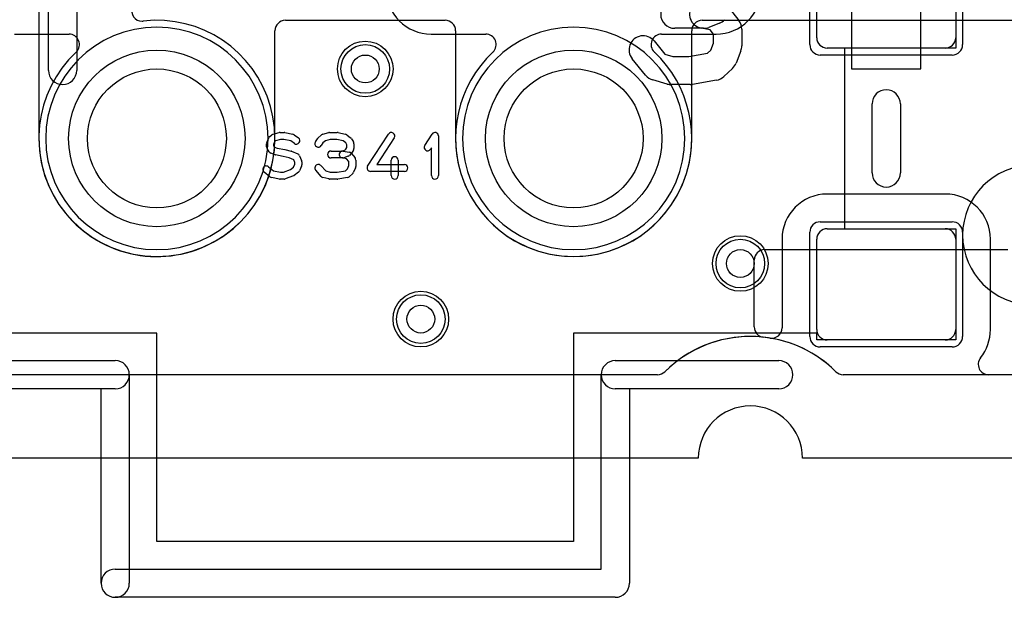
# Model space of a CAD drawing. Extents: x 0 to 20.5, y -1 to 20.
# Tile 2 of 28: x 4.1 to 11.2, y -1 to 3.2. Entities that reach past the tile are written whole.
import ezdxf

# ---------------------------------------------------------------- set-up
doc = ezdxf.new("R2010")
doc.units = 0
for name, color, linetype in [('Hole', 1, 'CONTINUOUS'), ('L1', 3, 'CONTINUOUS'), ('L2', 3, 'CONTINUOUS'), ('L3', 3, 'CONTINUOUS'), ('L4', 3, 'CONTINUOUS'), ('MetalMask-A', 176, 'CONTINUOUS'), ('Outline', 7, 'CONTINUOUS'), ('PartsArea-A', 111, 'CONTINUOUS'), ('PartsSilk-A', 221, 'CONTINUOUS'), ('Resist-A', 2, 'CONTINUOUS'), ('Resist-B', 2, 'CONTINUOUS'), ('Silk-A', 140, 'CONTINUOUS')]:
    doc.layers.add(name, color=color, linetype=linetype)

msp = doc.modelspace()

# ---------------------------------------------------------------- linework, layer by layer
at = {"layer": 'Hole'}
for centre, radius in [((6.6, 2.8), 0.1), ((5.1, 2.3), 0.5), ((8.1, 2.3), 0.5), ((9.3, 1.4), 0.1), ((7, 1), 0.1)]:
    msp.add_circle(centre, radius, dxfattribs=at)
at = {"layer": 'L1'}
for p, q in [((10.1, 3.9), (10.1, 2.8)), ((10.6, 2.8), (10.6, 3.9)), ((9.85, 3.025), (9.85, 3.675)), ((10.85, 3.675), (10.85, 3.025)), ((4.075, 3.04996), (4.46744, 3.04996)), ((7.075, 3.04996), (7.46744, 3.04996)), ((8.73256, 3.04996), (9.125, 3.04996)), ((10.775, 2.95), (9.925, 2.95)), ((10.1, 2.8), (10.6, 2.8)), ((10.775, 1.90004), (9.925, 1.90004)), ((9.925, 1.65), (10.775, 1.65)), ((9.59996, 1.575), (9.59996, 0.93769)), ((9.85, 0.925), (9.85, 1.575)), ((10.85, 1.575), (10.85, 0.925)), ((11.10004, 0.925), (11.10004, 1.575)), ((9.47497, 1.5), (11.22503, 1.5)), ((9.4, 0.94445), (9.4, 1.42503)), ((10.775, 0.85), (9.925, 0.85)), ((8.70401, 0.6), (3.5873, 0.6)), ((11.22503, 0.6), (10.04099, 0.6)), ((17.75652, 0.6), (11.0873, 0.6))]:
    msp.add_line(p, q, dxfattribs=at)
for centre in [(6.6, 2.8), (9.3, 1.4), (7, 1)]:
    msp.add_circle(centre, 0.2, dxfattribs=at)
for centre, radius, start, end in [((7.075, 3.375), 0.32504, 180, -90), ((9.125, 3.375), 0.32504, -90, 0), ((4.99332, 3.21887), 0.075, 161.562635, -90), ((5.1, 2.3), 0.85004, 133.142309, 96.6223), ((4.99332, 3.21884), 0.07497, -90, -83.374547), ((4.46744, 2.97496), 0.075, -45, 90), ((7.46744, 2.97496), 0.075, -45, 90), ((8.73256, 2.97496), 0.075, 90, -135), ((9.925, 3.025), 0.075, 180, -90), ((10.775, 3.025), 0.075, -90, 0), ((4.46746, 2.97494), 0.07497, -46.853883, -45), ((8.1, 2.3), 0.85004, 133.142309, 46.857691), ((7.46746, 2.97494), 0.07497, -46.853883, -45), ((8.73254, 2.97494), 0.07497, -135, -133.146117), ((9.925, 1.575), 0.32504, 90, 180), ((10.775, 1.575), 0.32504, 0, 90), ((9.925, 1.575), 0.075, 90, 180), ((10.775, 1.575), 0.075, 0, 90), ((9.47497, 1.42503), 0.07497, 90, 180), ((9.475, 0.94445), 0.075, 180, -96.192551), ((9.52496, 0.93769), 0.075, -99.237521, 0), ((9.925, 0.925), 0.075, 180, -90), ((10.775, 0.925), 0.075, -90, 0), ((10.775, 0.925), 0.32504, -38.677702, 0), ((9.37249, 0), 0.875, 80.764604, 134.723113), ((9.3725, 0), 0.875, 45.277813, 83.805878), ((11.0873, 0.675), 0.075, 141.322295, -90), ((8.70402, 0.67497), 0.07497, -90.007642, -45.281018), ((10.04099, 0.675), 0.075, -134.724516, -90)]:
    msp.add_arc(centre, radius, start, end, dxfattribs=at)
at = {"layer": 'L2'}
for p, q in [((8.70401, 0.6), (1.1, 0.6)), ((17.75653, 0.6), (10.04099, 0.6))]:
    msp.add_line(p, q, dxfattribs=at)
for centre in [(6.6, 2.8), (9.3, 1.4), (7, 1)]:
    msp.add_circle(centre, 0.2, dxfattribs=at)
for centre, radius, start, end in [((5.1, 2.3), 0.80004, 90, -90), ((5.1, 2.3), 0.80004, -90, 90), ((8.1, 2.3), 0.80004, 90, -90), ((8.1, 2.3), 0.80004, -90, 90), ((9.3725, 0), 0.875, 45.277813, 134.722186), ((8.70401, 0.675), 0.075, -90, -45.275484), ((10.04099, 0.675), 0.075, -134.724516, -90)]:
    msp.add_arc(centre, radius, start, end, dxfattribs=at)
at = {"layer": 'L3'}
for p, q in [((8.70401, 0.6), (1.1, 0.6)), ((17.75653, 0.6), (10.04099, 0.6))]:
    msp.add_line(p, q, dxfattribs=at)
for centre in [(6.6, 2.8), (9.3, 1.4), (7, 1)]:
    msp.add_circle(centre, 0.2, dxfattribs=at)
for centre, radius, start, end in [((5.1, 2.3), 0.80004, 90, -90), ((5.1, 2.3), 0.80004, -90, 90), ((8.1, 2.3), 0.80004, 90, -90), ((8.1, 2.3), 0.80004, -90, 90), ((9.3725, 0), 0.875, 45.277813, 134.722186), ((8.70401, 0.675), 0.075, -90, -45.275484), ((10.04099, 0.675), 0.075, -134.724516, -90)]:
    msp.add_arc(centre, radius, start, end, dxfattribs=at)
at = {"layer": 'L4'}
for p, q in [((4.24996, 3.32762), (4.24996, 2.3)), ((6.02501, 3.14996), (7.17499, 3.14996)), ((9.02501, 3.14996), (14.7, 3.14996)), ((5.95004, 2.3), (5.95004, 3.07499)), ((7.24996, 3.07499), (7.24996, 2.3)), ((8.95004, 2.3), (8.95004, 3.07499)), ((8.70401, 0.6), (1.1, 0.6)), ((11.56999, 0.6), (10.04099, 0.6))]:
    msp.add_line(p, q, dxfattribs=at)
for centre in [(6.6, 2.8), (9.3, 1.4), (7, 1)]:
    msp.add_circle(centre, 0.2, dxfattribs=at)
for centre, radius, start, end in [((6.02501, 3.07499), 0.07497, 90, 180), ((7.17499, 3.07499), 0.07497, 0, 90), ((9.02501, 3.07499), 0.07497, 90, 180), ((5.1, 2.3), 0.85004, 180, 0), ((8.1, 2.3), 0.85004, 180, 0), ((11.4, 1.605), 0.5, 90, -90), ((9.3725, 0), 0.875, 45.277813, 134.722186), ((8.70401, 0.675), 0.075, -90, -45.275484), ((10.04099, 0.675), 0.075, -134.724516, -90)]:
    msp.add_arc(centre, radius, start, end, dxfattribs=at)
at = {"layer": 'MetalMask-A'}
for p, q in [((9.85, 3.025), (9.85, 3.675)), ((10.85, 3.675), (10.85, 3.025)), ((10.775, 2.95), (9.925, 2.95)), ((9.925, 1.65), (10.775, 1.65)), ((9.85, 0.925), (9.85, 1.575)), ((10.85, 1.575), (10.85, 0.925)), ((10.775, 0.85), (9.925, 0.85))]:
    msp.add_line(p, q, dxfattribs=at)
for centre, start, end in [((9.925, 3.025), 180, -90), ((10.775, 3.025), -90, 0), ((9.925, 1.575), 90, 180), ((10.775, 1.575), 0, 90), ((9.925, 0.925), 180, -90), ((10.775, 0.925), -90, 0)]:
    msp.add_arc(centre, 0.075, start, end, dxfattribs=at)
at = {"layer": 'Outline'}
for p, q in [((8.9975, 0), (1, 0)), ((18.05, 0), (9.7475, 0))]:
    msp.add_line(p, q, dxfattribs=at)
msp.add_arc((9.3725, 0), 0.375, 0, 180, dxfattribs=at)
at = {"layer": 'PartsArea-A'}
for p, q in [((10.85, 3.75), (10.85, 2.95)), ((10.85, 2.95), (10.05, 2.95)), ((10.05, 2.95), (10.05, 1.65)), ((10.05, 1.65), (10.85, 1.65)), ((10.85, 1.65), (10.85, 0.85)), ((5.1, 0.9), (3.35, 0.9)), ((5.1, -0.6), (5.1, 0.9)), ((9.85, 0.9), (8.1, 0.9)), ((8.1, 0.9), (8.1, -0.6)), ((9.85, 0.85), (9.85, 0.9)), ((10.85, 0.85), (9.85, 0.85)), ((8.1, -0.6), (5.1, -0.6))]:
    msp.add_line(p, q, dxfattribs=at)
at = {"layer": 'PartsSilk-A'}
for p, q in [((4.31973, 2.78892), (4.31973, 3.54965)), ((4.52293, 3.54965), (4.52293, 2.78892)), ((9.21969, 3.23661), (9.28886, 3.1477)), ((9.14871, 3.12895), (9.07263, 3.09931)), ((9.03575, 3.09238), (8.82825, 3.09238)), ((9.08284, 3.08158), (9.01674, 3.09417)), ((9.10707, 3.05044), (9.08284, 3.08158)), ((9.10707, 2.98582), (9.10707, 3.05044)), ((9.31027, 3.08531), (9.31027, 2.96675)), ((8.67869, 3.00138), (8.75537, 2.9075)), ((9.08761, 2.93578), (9.10707, 2.98582)), ((8.75537, 2.9075), (8.81481, 2.89052)), ((8.93027, 2.89052), (9.06417, 2.91347)), ((9.06417, 2.91347), (9.08761, 2.93578)), ((9.30336, 2.92992), (9.26877, 2.841)), ((8.61814, 2.75429), (8.52131, 2.87284)), ((8.81481, 2.89052), (8.93027, 2.89052)), ((9.24414, 2.80425), (9.18189, 2.74498)), ((8.77267, 2.69123), (8.66892, 2.72087)), ((9.129, 2.71842), (8.95609, 2.68878)), ((8.93892, 2.68732), (8.80058, 2.68732)), ((10.2484, 2.0516), (10.2484, 2.5484)), ((10.4516, 2.5484), (10.4516, 2.0516)), ((5.937, 2.33073), (5.98144, 2.34184)), ((5.9875, 2.34259), (6.01528, 2.34259)), ((6.01996, 2.34215), (6.07829, 2.33104)), ((6.29495, 2.33064), (6.33662, 2.34175)), ((6.34306, 2.34259), (6.39861, 2.34259)), ((6.40376, 2.34205), (6.45654, 2.33094)), ((5.8922, 2.27166), (5.90609, 2.30499)), ((5.91355, 2.31489), (5.92744, 2.326)), ((5.94978, 2.27984), (5.94028, 2.25704)), ((5.95442, 2.28355), (5.94978, 2.27984)), ((5.99058, 2.29259), (5.95442, 2.28355)), ((6.01292, 2.29259), (5.99058, 2.29259)), ((6.06343, 2.28297), (6.01292, 2.29259)), ((6.08947, 2.26404), (6.06343, 2.28297)), ((6.08831, 2.3267), (6.11887, 2.30448)), ((6.2413, 2.27529), (6.25519, 2.29751)), ((6.25978, 2.30295), (6.28478, 2.32517)), ((6.31356, 2.28385), (6.29568, 2.26796)), ((6.34634, 2.29259), (6.31356, 2.28385)), ((6.39601, 2.29259), (6.34634, 2.29259)), ((6.44042, 2.28324), (6.39601, 2.29259)), ((6.46023, 2.2674), (6.44042, 2.28324)), ((6.46701, 2.326), (6.49479, 2.30378)), ((6.50037, 2.29751), (6.51426, 2.27529)), ((6.61657, 2.10163), (6.76657, 2.33126)), ((6.80843, 2.30392), (6.68369, 2.11296)), ((7.02763, 2.2497), (7.08041, 2.33118)), ((7.12639, 2.31759), (7.12639, 2.03241)), ((5.89028, 2.23981), (5.89028, 2.26204)), ((5.90797, 2.20434), (5.89408, 2.22656)), ((5.94028, 2.25704), (5.94028, 2.24698)), ((5.94028, 2.24698), (5.94581, 2.23814)), ((5.94581, 2.23814), (5.96648, 2.23062)), ((5.96648, 2.23062), (6.02018, 2.21988)), ((6.02134, 2.21962), (6.06578, 2.20851)), ((6.06934, 2.20734), (6.11379, 2.18882)), ((6.29568, 2.26796), (6.2837, 2.24879)), ((6.35417, 2.20926), (6.4331, 2.20926)), ((6.4331, 2.20926), (6.4543, 2.21697)), ((6.44188, 2.20887), (6.48355, 2.20146)), ((6.4543, 2.21697), (6.45948, 2.22215)), ((6.45948, 2.22215), (6.46806, 2.23587)), ((6.46806, 2.25487), (6.46023, 2.2674)), ((6.46806, 2.23587), (6.46806, 2.25487)), ((6.51426, 2.21545), (6.50037, 2.19323)), ((6.51806, 2.26204), (6.51806, 2.2287)), ((7.07639, 2.23301), (7.06959, 2.22252)), ((7.07639, 2.03241), (7.07639, 2.23301)), ((5.95118, 2.18299), (5.92063, 2.1941)), ((6.00979, 2.17097), (5.95482, 2.18197)), ((6.05184, 2.16046), (6.00979, 2.17097)), ((6.08505, 2.14662), (6.05184, 2.16046)), ((6.09306, 2.12741), (6.08505, 2.14662)), ((6.09306, 2.11519), (6.09306, 2.12741)), ((6.12725, 2.17536), (6.14114, 2.14203)), ((6.14306, 2.13241), (6.14306, 2.11019)), ((6.4375, 2.15926), (6.35417, 2.15926)), ((6.46581, 2.15383), (6.43312, 2.15965)), ((6.4766, 2.17187), (6.44604, 2.16076)), ((6.48194, 2.13447), (6.46581, 2.15383)), ((6.48194, 2.10407), (6.48194, 2.13447)), ((6.49685, 2.1888), (6.48574, 2.17769)), ((6.49838, 2.19285), (6.52615, 2.15952)), ((6.53194, 2.14352), (6.53194, 2.09907)), ((6.7875, 2.03241), (6.7875, 2.14352)), ((6.8375, 2.14352), (6.8375, 2.03241)), ((5.91355, 2.024), (5.87188, 2.05733)), ((5.90312, 2.09637), (5.93994, 2.06692)), ((5.93994, 2.06692), (5.98986, 2.05741)), ((5.98986, 2.05741), (6.01068, 2.05741)), ((6.01068, 2.05741), (6.0616, 2.07681)), ((6.0616, 2.07681), (6.08379, 2.09294)), ((6.08379, 2.09294), (6.09306, 2.11519)), ((6.11887, 2.05663), (6.08831, 2.03441)), ((6.14114, 2.10058), (6.12725, 2.06724)), ((6.28258, 2.02706), (6.24369, 2.0715)), ((6.28131, 2.10442), (6.31519, 2.06571)), ((6.31519, 2.06571), (6.34634, 2.05741)), ((6.34634, 2.05741), (6.39662, 2.05741)), ((6.39662, 2.05741), (6.45691, 2.06705)), ((6.45691, 2.06705), (6.47218, 2.08063)), ((6.47218, 2.08063), (6.48194, 2.10407)), ((6.53002, 2.08946), (6.51614, 2.05613)), ((6.88194, 2.06296), (6.6375, 2.06296)), ((6.68369, 2.11296), (6.88194, 2.11296)), ((5.98282, 2.00785), (5.92449, 2.01896)), ((6.01528, 2.00741), (5.9875, 2.00741)), ((6.08251, 2.03127), (6.02418, 2.00905)), ((6.33662, 2.00825), (6.29495, 2.01936)), ((6.39861, 2.00741), (6.34306, 2.00741)), ((6.47201, 2.01883), (6.40256, 2.00772)), ((6.50967, 2.04705), (6.48467, 2.02483)), ((3.6236, 0.7016), (4.8, 0.7016)), ((8.4, 0.7016), (9.5764, 0.7016)), ((4.9016, 0.6), (4.9016, -0.9)), ((8.2984, -0.7984), (8.2984, 0.6)), ((4.6984, 0.4984), (3.6236, 0.4984)), ((4.6984, -0.9), (4.6984, 0.4984)), ((9.5764, 0.4984), (8.5016, 0.4984)), ((8.5016, 0.4984), (8.5016, -0.9)), ((4.8, -0.7984), (8.2984, -0.7984)), ((8.4, -1.0016), (4.8, -1.0016))]:
    msp.add_line(p, q, dxfattribs=at)
for centre, radius, start, end in [((8.82825, 3.19398), 0.1016, 90, -90), ((9.03575, 3.19398), 0.1016, 79.216493, -100.783283), ((9.11183, 3.22362), 0.1016, -68.715915, -43.031264), ((9.20867, 3.08531), 0.1016, 0, 37.882121), ((9.03575, 3.19398), 0.1016, -90, -68.714614), ((8.6, 2.93711), 0.1016, 39.240206, -140.758526), ((9.20867, 2.96675), 0.1016, -21.253717, 0), ((9.17408, 2.87783), 0.1016, -46.403793, -21.256102), ((4.42133, 2.78892), 0.1016, 180, 0), ((8.69683, 2.81856), 0.1016, -140.759794, -105.943937), ((9.11183, 2.81856), 0.1016, -80.270675, -46.404766), ((8.80058, 2.78892), 0.1016, -105.944621, -90), ((8.93892, 2.78892), 0.1016, -90, -80.272973), ((10.35, 2.5484), 0.1016, 0, 180), ((5.9875, 2.31759), 0.025, 90, 104.030684), ((6.01528, 2.31759), 0.025, 79.211414, 90), ((6.34306, 2.31759), 0.025, 90, 104.92885), ((6.39861, 2.31759), 0.025, 78.110161, 90), ((6.7875, 2.31759), 0.025, -33.149737, 146.846436), ((7.10139, 2.31759), 0.025, 0, 147.066193), ((5.91528, 2.26204), 0.025, 157.373085, 180), ((5.92917, 2.29537), 0.025, 128.666967, 157.373085), ((5.94306, 2.30648), 0.025, 104.030684, 128.666967), ((6.07361, 2.30648), 0.025, 53.982737, 79.211414), ((6.10417, 2.28426), 0.025, -126.017263, 53.979316), ((6.2625, 2.26204), 0.025, 147.994617, -32.010019), ((6.27639, 2.28426), 0.025, 131.627831, 147.989981), ((6.30139, 2.30648), 0.025, 104.925513, 131.630694), ((6.45139, 2.30648), 0.025, 51.333033, 78.112983), ((6.47917, 2.28426), 0.025, 32.005383, 51.345223), ((6.49306, 2.26204), 0.025, 0, 32.010019), ((5.91528, 2.23981), 0.025, 180, -147.994617), ((5.92917, 2.21759), 0.025, -147.994617, -109.97919), ((6.01528, 2.19537), 0.025, 75.969316, 78.692051), ((6.05972, 2.18426), 0.025, 67.373085, 75.963757), ((6.35417, 2.18426), 0.025, 90, -90), ((6.4375, 2.18426), 0.025, 79.908369, -100.083264), ((6.47917, 2.17685), 0.025, 39.790899, 79.916736), ((6.49306, 2.2287), 0.025, -32.005383, 0), ((7.04861, 2.23611), 0.025, 147.066457, -32.933807), ((5.95972, 2.20648), 0.025, -109.97919, -101.305437), ((6.10417, 2.16574), 0.025, 22.626915, 67.38105), ((6.11806, 2.13241), 0.025, 0, 22.623527), ((6.4375, 2.18426), 0.025, -90, -70.02141), ((6.46806, 2.19537), 0.025, -70.02864, -45), ((6.47917, 2.20648), 0.025, -45, -32.010019), ((6.50694, 2.14352), 0.025, 0, 39.800498), ((6.8125, 2.14352), 0.025, 0, 180), ((5.8875, 2.07685), 0.025, 51.333033, -128.654777), ((6.10417, 2.07685), 0.025, -53.982737, -22.617424), ((6.11806, 2.11019), 0.025, -22.605762, 0), ((6.2625, 2.08796), 0.025, 41.188082, -138.810424), ((6.49306, 2.06574), 0.025, -48.372169, -22.608878), ((6.50694, 2.09907), 0.025, -22.605762, 0), ((6.6375, 2.08796), 0.025, 146.850263, -90), ((6.88194, 2.08796), 0.025, -90, 90), ((5.92917, 2.04352), 0.025, -128.666967, -100.783847), ((5.9875, 2.03241), 0.025, -100.788586, -90), ((6.01528, 2.03241), 0.025, -90, -69.146359), ((6.07361, 2.05463), 0.025, -69.143502, -53.979316), ((6.30139, 2.04352), 0.025, -138.811918, -104.92885), ((6.34306, 2.03241), 0.025, -104.925513, -90), ((6.39861, 2.03241), 0.025, -90, -80.911332), ((6.46806, 2.04352), 0.025, -80.910628, -48.369306), ((6.8125, 2.03241), 0.025, 180, 0), ((7.10139, 2.03241), 0.025, 180, 0), ((10.35, 2.0516), 0.1016, 180, 0), ((4.8, 0.6), 0.1016, 0, 90), ((8.4, 0.6), 0.1016, 90, 180), ((9.5764, 0.6), 0.1016, -90, 90), ((4.8, -0.9), 0.1016, 90, -90), ((4.8, -0.9), 0.1016, 180, 0), ((8.4, -0.9), 0.1016, -90, 0)]:
    msp.add_arc(centre, radius, start, end, dxfattribs=at)
at = {"layer": 'Resist-A'}
for p, q in [((9.8, 2.975), (9.8, 3.725)), ((10.9, 3.725), (10.9, 2.975)), ((10.825, 2.9), (9.875, 2.9)), ((9.875, 1.7), (10.825, 1.7)), ((9.8, 0.875), (9.8, 1.625)), ((10.9, 1.625), (10.9, 0.875)), ((10.825, 0.8), (9.875, 0.8))]:
    msp.add_line(p, q, dxfattribs=at)
for centre, radius in [((5.1, 2.3), 0.635), ((6.6, 2.8), 0.175), ((8.1, 2.3), 0.635), ((9.3, 1.4), 0.175), ((7, 1), 0.175)]:
    msp.add_circle(centre, radius, dxfattribs=at)
for centre, start, end in [((9.875, 2.975), 180, -90), ((10.825, 2.975), -90, 0), ((9.875, 1.625), 90, 180), ((10.825, 1.625), 0, 90), ((9.875, 0.875), 180, -90), ((10.825, 0.875), -90, 0)]:
    msp.add_arc(centre, 0.075, start, end, dxfattribs=at)
at = {"layer": 'Resist-B'}
for centre, radius in [((5.1, 2.3), 0.635), ((6.6, 2.8), 0.175), ((8.1, 2.3), 0.635), ((9.3, 1.4), 0.175), ((7, 1), 0.175)]:
    msp.add_circle(centre, radius, dxfattribs=at)
at = {"layer": 'Silk-A'}
for p, q in [((10.2484, 2.0516), (10.2484, 2.5484)), ((10.4516, 2.5484), (10.4516, 2.0516)), ((3.6236, 0.7016), (4.8, 0.7016)), ((8.4, 0.7016), (9.5764, 0.7016)), ((4.8, 0.4984), (3.6236, 0.4984)), ((9.5764, 0.4984), (8.4, 0.4984))]:
    msp.add_line(p, q, dxfattribs=at)
for centre, start, end in [((10.35, 2.5484), 0, 180), ((10.35, 2.0516), 180, 0), ((4.8, 0.6), -90, 90), ((8.4, 0.6), 90, -90), ((9.5764, 0.6), -90, 90)]:
    msp.add_arc(centre, 0.1016, start, end, dxfattribs=at)

doc.saveas('drawing.dxf')
